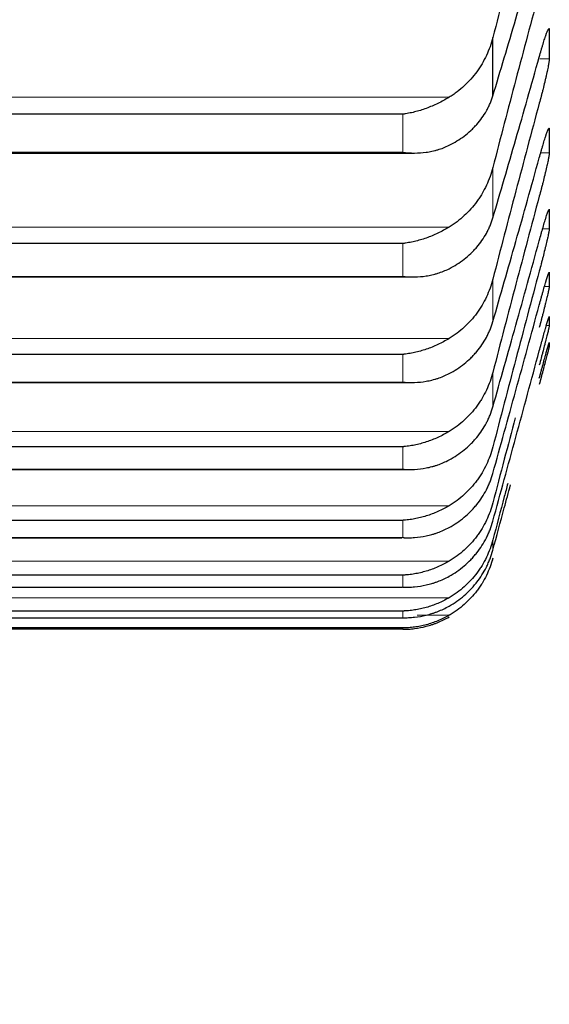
# Model space of a CAD drawing. Header units: inches. Extents: x 0 to 20790, y -12 to 14700.
# Tile 123 of 256: x 6286 to 6315, y 9318 to 9371. Entities that reach past the tile are written whole.
import ezdxf

# ---------------------------------------------------------------- set-up
doc = ezdxf.new("R2010")
doc.units = ezdxf.units.IN
doc.layers.add('1', color=7, linetype='Continuous', true_color=0xffffff)
doc.layers.add('254', color=7, linetype='Continuous', true_color=0xffffff)
doc.styles.add('latin_extended', font='simplex.shx')
doc.dimstyles.get("Standard").update_dxf_attribs({"dimtxt": 0.18, "dimasz": 0.18, "dimexe": 0.18, "dimexo": 0.0625, "dimgap": 0.09, "dimtad": 0, "dimtih": 1, "dimtoh": 1, "dimdec": 4, "dimzin": 0, "dimdsep": 46, "dimtxsty": 'Standard', "dimcen": 0.09, "dimadec": 0, "dimazin": 0, "dimtfac": 1, "dimtdec": 4, "dimtofl": 0, "dimtmove": 0, "dimatfit": 3, "dimfxl": 1, "dimtolj": 1, "dimtzin": 0, "dimarcsym": 0})

# ---------------------------------------------------------------- blocks, each defined once
blk = doc.blocks.new('_U2')
at = {"layer": '254', "color": 3, "linetype": 'Continuous', "lineweight": 13, "transparency": 16777216}
for p, q in [((7346.058, 11562.404), (7346.058, 8391.817)), ((658.558, 9851.463), (658.558, 8391.817)), ((781.058, 8426.817), (7223.558, 8426.817))]:
    blk.add_line(p, q, dxfattribs=at)
at = {"layer": '254', "color": 3, "transparency": 16777216}
for points in [[(781.058, 8447.233), (781.058, 8406.4), (658.558, 8426.817)], [(7223.558, 8406.4), (7223.558, 8447.233), (7346.058, 8426.817)]]:
    blk.add_solid(points, dxfattribs=at)
at = {"layer": 'Defpoints', "color": 0, "transparency": 16777216}
for p in [(7346.058, 11597.404), (658.558, 9886.463), (7346.058, 8426.817)]:
    blk.add_point(p, dxfattribs=at)
at = {"layer": '254', "color": 2, "lineweight": 13, "transparency": 16777216, "insert": (3786.475, 8610.567), "char_height": 122.5, "attachment_point": 1, "style": 'latin_extended'}
blk.add_mtext('\\A1;6687', dxfattribs=at)

msp = doc.modelspace()

# ---------------------------------------------------------------- linework, layer by layer
at = {"layer": '1', "color": 2, "linetype": 'Continuous', "lineweight": 25}
for p, q in [((6311.532, 9367.06), (6311.532, 9370.181)), ((6306.702, 9366.076), (6270.414, 9366.076)), ((6269.793, 9363.997), (6307.301, 9363.997)), ((6306.702, 9359.146), (6270.414, 9359.146)), ((6269.881, 9357.353), (6307.215, 9357.353)), ((6306.702, 9353.202), (6270.414, 9353.202)), ((6269.97, 9351.696), (6307.129, 9351.696)), ((6306.702, 9348.253), (6270.414, 9348.253)), ((6270.058, 9347.034), (6307.043, 9347.034)), ((6306.702, 9344.307), (6270.414, 9344.307)), ((6270.145, 9343.375), (6306.655, 9343.375)), ((6306.702, 9341.37), (6270.414, 9341.37)), ((6270.444, 9340.726), (6306.672, 9340.726)), ((6306.702, 9339.447), (6270.414, 9339.447)), ((6270.426, 9339.09), (6306.69, 9339.09)), ((6306.702, 9338.541), (6270.414, 9338.541)), ((6306.702, 9338.469), (6270.414, 9338.469))]:
    msp.add_line(p, q, dxfattribs=at)
at = {"layer": '1', "color": 110, "linetype": 'Continuous', "lineweight": 13}
for p, q in [((6314.556, 9369.049), (6314.045, 9369.049)), ((6309.19, 9366.985), (6267.927, 9366.985)), ((6306.702, 9364.037), (6306.702, 9366.076)), ((6306.702, 9364.037), (6270.414, 9364.037)), ((6314.556, 9364), (6314.097, 9364)), ((6311.532, 9360.518), (6311.532, 9363.219)), ((6309.19, 9360.026), (6267.927, 9360.026)), ((6314.556, 9359.93), (6314.197, 9359.93)), ((6306.702, 9357.383), (6306.702, 9359.146)), ((6306.702, 9357.383), (6270.414, 9357.383)), ((6311.532, 9354.959), (6311.532, 9357.235)), ((6314.556, 9356.843), (6314.3, 9356.843)), ((6314.556, 9354.745), (6314.398, 9354.745)), ((6309.19, 9354.052), (6267.927, 9354.052)), ((6306.702, 9351.716), (6306.702, 9353.202)), ((6311.532, 9350.393), (6311.532, 9352.24)), ((6306.702, 9351.716), (6270.414, 9351.716)), ((6309.19, 9349.071), (6267.927, 9349.071)), ((6306.702, 9347.047), (6306.702, 9348.253)), ((6306.702, 9347.047), (6270.414, 9347.047)), ((6309.19, 9345.092), (6267.927, 9345.092)), ((6306.702, 9343.383), (6306.702, 9344.307)), ((6306.702, 9343.383), (6270.414, 9343.383)), ((6311.532, 9342.711), (6311.532, 9343.256)), ((6309.19, 9342.12), (6267.927, 9342.12)), ((6311.532, 9342.17), (6311.532, 9342.279)), ((6306.702, 9340.729), (6306.702, 9341.37)), ((6306.702, 9340.729), (6270.414, 9340.729)), ((6309.19, 9340.162), (6267.927, 9340.162)), ((6306.702, 9339.091), (6306.702, 9339.447)), ((6309.19, 9339.219), (6307.47, 9339.219)), ((6306.702, 9339.091), (6270.414, 9339.091)), ((6306.702, 9338.469), (6306.702, 9338.541))]:
    msp.add_line(p, q, dxfattribs=at)
at = {"layer": '1', "color": 2, "linetype": 'Continuous', "lineweight": 25}
for points in [[(6314.021, 9379.547), (6313.81, 9378.777), (6313.39, 9377.232), (6312.765, 9374.899), (6312.146, 9372.549), (6311.736, 9370.972), (6311.532, 9370.181)], [(6311.532, 9367.06), (6311.736, 9367.73), (6312.146, 9369.089), (6312.765, 9371.18), (6313.39, 9373.322), (6313.81, 9374.784), (6314.021, 9375.524)], [(6314.021, 9372.623), (6313.81, 9371.846), (6313.39, 9370.29), (6312.765, 9367.945), (6312.146, 9365.588), (6311.736, 9364.01), (6311.532, 9363.219)], [(6314.556, 9370.617), (6314.557, 9370.355), (6314.558, 9370.094), (6314.558, 9369.833)], [(6314.558, 9369.833), (6314.558, 9369.572), (6314.557, 9369.31), (6314.556, 9369.049)], [(6311.532, 9360.518), (6311.736, 9361.205), (6312.146, 9362.595), (6312.765, 9364.728), (6313.39, 9366.908), (6313.81, 9368.392), (6314.021, 9369.143)], [(6314.021, 9366.663), (6313.81, 9365.881), (6313.39, 9364.316), (6312.765, 9361.963), (6312.146, 9359.603), (6311.736, 9358.025), (6311.532, 9357.235)], [(6314.556, 9365.299), (6314.557, 9365.083), (6314.558, 9364.866), (6314.558, 9364.65)], [(6314.558, 9364.65), (6314.558, 9364.433), (6314.557, 9364.217), (6314.556, 9364)], [(6311.532, 9354.959), (6311.736, 9355.661), (6312.146, 9357.08), (6312.765, 9359.252), (6313.39, 9361.466), (6313.81, 9362.971), (6314.021, 9363.73)], [(6314.021, 9361.676), (6313.81, 9360.891), (6313.39, 9359.319), (6312.765, 9356.961), (6312.146, 9354.601), (6311.736, 9353.027), (6311.532, 9352.24)], [(6314.556, 9360.957), (6314.557, 9360.786), (6314.558, 9360.615), (6314.558, 9360.443)], [(6314.558, 9360.443), (6314.558, 9360.272), (6314.557, 9360.101), (6314.556, 9359.93)], [(6311.532, 9350.393), (6311.736, 9351.109), (6312.146, 9352.554), (6312.765, 9354.761), (6313.39, 9357.006), (6313.81, 9358.528), (6314.021, 9359.296)], [(6314.021, 9357.67), (6313.81, 9356.882), (6313.39, 9355.308), (6312.765, 9352.949), (6312.146, 9350.593), (6311.736, 9349.024), (6311.532, 9348.241)], [(6314.556, 9357.598), (6314.557, 9357.472), (6314.558, 9357.346), (6314.558, 9357.22)], [(6314.558, 9357.22), (6314.558, 9357.094), (6314.557, 9356.969), (6314.556, 9356.843)], [(6311.532, 9346.826), (6311.736, 9347.555), (6312.146, 9349.024), (6312.765, 9351.263), (6313.39, 9353.535), (6313.81, 9355.072), (6314.021, 9355.847)], [(6314.556, 9355.226), (6314.557, 9355.146), (6314.558, 9355.066), (6314.558, 9354.986)], [(6314.558, 9354.986), (6314.558, 9354.905), (6314.557, 9354.825), (6314.556, 9354.745)], [(6314.556, 9353.846), (6314.557, 9353.812), (6314.558, 9353.777), (6314.558, 9353.743)], [(6314.558, 9353.743), (6314.558, 9353.708), (6314.557, 9353.674), (6314.556, 9353.64)], [(6311.532, 9344.264), (6311.736, 9345.004), (6312.146, 9346.496), (6312.765, 9348.763), (6313.39, 9351.058), (6313.81, 9352.608), (6314.021, 9353.388)]]:
    msp.add_open_spline(points, degree=3, dxfattribs=at)
for points, knots in [([(6314.021, 9369.143), (6314.055, 9369.268), (6314.089, 9369.389), (6314.14, 9369.562), (6314.156, 9369.619), (6314.181, 9369.702), (6314.189, 9369.73), (6314.206, 9369.784), (6314.214, 9369.811), (6314.254, 9369.942), (6314.284, 9370.038), (6314.328, 9370.17), (6314.342, 9370.212), (6314.362, 9370.272), (6314.369, 9370.292), (6314.382, 9370.329), (6314.388, 9370.347), (6314.419, 9370.433), (6314.442, 9370.491), (6314.467, 9370.549), (6314.471, 9370.56), (6314.481, 9370.581), (6314.485, 9370.59), (6314.498, 9370.616), (6314.506, 9370.631), (6314.527, 9370.663), (6314.537, 9370.673), (6314.546, 9370.668), (6314.548, 9370.666), (6314.551, 9370.66), (6314.552, 9370.657), (6314.555, 9370.644), (6314.556, 9370.632), (6314.556, 9370.617)], [0, 0, 0, 0, 0.125, 0.125, 0.1875, 0.1875, 0.21875, 0.21875, 0.25, 0.25, 0.375, 0.375, 0.4375, 0.4375, 0.46875, 0.46875, 0.5, 0.5, 0.625, 0.625, 0.65625, 0.65625, 0.6875, 0.6875, 0.75, 0.75, 0.875, 0.875, 0.90625, 0.90625, 0.9375, 0.9375, 1, 1, 1, 1]), ([(6311.532, 9370.181), (6311.489, 9370.016), (6311.439, 9369.854), (6311.325, 9369.536), (6311.196, 9369.225), (6311.038, 9368.927), (6310.909, 9368.708), (6310.864, 9368.636), (6310.794, 9368.529), (6310.77, 9368.494), (6310.721, 9368.424), (6310.697, 9368.389), (6310.572, 9368.218), (6310.36, 9367.955), (6310.125, 9367.714), (6309.878, 9367.485), (6309.749, 9367.376), (6309.579, 9367.247), (6309.544, 9367.221), (6309.475, 9367.172), (6309.37, 9367.098), (6309.263, 9367.029), (6309.19, 9366.985)], [0, 0, 0, 0, 0.125, 0.125, 0.25, 0.375, 0.375, 0.4375, 0.4375, 0.46875, 0.46875, 0.5, 0.5, 0.625, 0.75, 0.75, 0.875, 0.875, 0.90625, 0.90625, 0.9375, 1, 1, 1, 1]), ([(6314.556, 9369.049), (6314.556, 9369.034), (6314.554, 9368.997), (6314.545, 9368.924), (6314.537, 9368.863), (6314.529, 9368.813), (6314.526, 9368.796), (6314.52, 9368.759), (6314.516, 9368.741), (6314.499, 9368.644), (6314.482, 9368.557), (6314.457, 9368.437), (6314.452, 9368.413), (6314.444, 9368.375), (6314.441, 9368.362), (6314.436, 9368.336), (6314.422, 9368.272), (6314.395, 9368.151), (6314.369, 9368.038), (6314.342, 9367.921), (6314.328, 9367.862), (6314.284, 9367.679), (6314.254, 9367.554), (6314.206, 9367.365), (6314.19, 9367.301), (6314.165, 9367.205), (6314.157, 9367.173), (6314.14, 9367.108), (6314.132, 9367.076), (6314.089, 9366.916), (6314.055, 9366.788), (6314.021, 9366.663)], [0, 0, 0, 0, 0.0625, 0.125, 0.1875, 0.1875, 0.21875, 0.21875, 0.25, 0.25, 0.375, 0.375, 0.40625, 0.40625, 0.421875, 0.421875, 0.4375, 0.5, 0.5625, 0.5625, 0.625, 0.625, 0.75, 0.75, 0.8125, 0.8125, 0.84375, 0.84375, 0.875, 0.875, 1, 1, 1, 1]), ([(6309.19, 9366.985), (6309.09, 9366.924), (6308.99, 9366.866), (6308.789, 9366.756), (6308.687, 9366.704), (6308.484, 9366.605), (6308.381, 9366.558), (6308.174, 9366.47), (6308.07, 9366.429), (6307.86, 9366.352), (6307.756, 9366.316), (6307.546, 9366.252), (6307.441, 9366.222), (6307.231, 9366.17), (6307.125, 9366.147), (6306.967, 9366.116), (6306.888, 9366.103), (6306.795, 9366.088), (6306.749, 9366.082), (6306.729, 9366.079), (6306.716, 9366.077), (6306.709, 9366.076), (6306.702, 9366.076)], [0, 0, 0, 0, 0.125, 0.125, 0.25, 0.25, 0.375, 0.375, 0.5, 0.5, 0.625, 0.625, 0.75, 0.75, 0.875, 0.875, 0.9375, 0.96875, 0.984375, 0.992188, 0.992188, 1, 1, 1, 1]), ([(6309.19, 9364.41), (6309.336, 9364.481), (6309.476, 9364.559), (6309.744, 9364.725), (6310.002, 9364.901), (6310.238, 9365.098), (6310.379, 9365.228), (6310.407, 9365.255), (6310.462, 9365.308), (6310.489, 9365.335), (6310.569, 9365.417), (6310.621, 9365.473), (6310.77, 9365.643), (6310.863, 9365.76), (6311.035, 9366), (6311.114, 9366.125), (6311.222, 9366.316), (6311.256, 9366.381), (6311.305, 9366.48), (6311.321, 9366.513), (6311.352, 9366.58), (6311.367, 9366.613), (6311.439, 9366.782), (6311.489, 9366.92), (6311.532, 9367.06)], [0, 0, 0, 0, 0.125, 0.125, 0.25, 0.375, 0.375, 0.40625, 0.40625, 0.4375, 0.4375, 0.5, 0.5, 0.625, 0.625, 0.75, 0.75, 0.8125, 0.8125, 0.84375, 0.84375, 0.875, 0.875, 1, 1, 1, 1]), ([(6314.021, 9363.73), (6314.055, 9363.857), (6314.089, 9363.979), (6314.14, 9364.156), (6314.156, 9364.214), (6314.181, 9364.299), (6314.189, 9364.327), (6314.206, 9364.382), (6314.214, 9364.41), (6314.254, 9364.544), (6314.284, 9364.644), (6314.328, 9364.782), (6314.342, 9364.826), (6314.362, 9364.889), (6314.369, 9364.909), (6314.382, 9364.949), (6314.388, 9364.968), (6314.419, 9365.059), (6314.442, 9365.122), (6314.467, 9365.186), (6314.471, 9365.199), (6314.481, 9365.222), (6314.485, 9365.232), (6314.498, 9365.262), (6314.506, 9365.279), (6314.527, 9365.319), (6314.537, 9365.334), (6314.546, 9365.335), (6314.548, 9365.335), (6314.551, 9365.332), (6314.552, 9365.33), (6314.555, 9365.321), (6314.556, 9365.312), (6314.556, 9365.299)], [0, 0, 0, 0, 0.125, 0.125, 0.1875, 0.1875, 0.21875, 0.21875, 0.25, 0.25, 0.375, 0.375, 0.4375, 0.4375, 0.46875, 0.46875, 0.5, 0.5, 0.625, 0.625, 0.65625, 0.65625, 0.6875, 0.6875, 0.75, 0.75, 0.875, 0.875, 0.90625, 0.90625, 0.9375, 0.9375, 1, 1, 1, 1]), ([(6306.702, 9364.037), (6306.706, 9364.037), (6306.709, 9364.036), (6306.716, 9364.036), (6306.719, 9364.035), (6306.729, 9364.034), (6306.749, 9364.032), (6306.795, 9364.026), (6306.888, 9364.017), (6306.967, 9364.01), (6307.125, 9364), (6307.23, 9363.997), (6307.544, 9363.997), (6307.752, 9364.01), (6308.063, 9364.053), (6308.166, 9364.071), (6308.322, 9364.104), (6308.374, 9364.116), (6308.477, 9364.142), (6308.529, 9364.157), (6308.684, 9364.203), (6308.787, 9364.237), (6308.989, 9364.316), (6309.09, 9364.36), (6309.19, 9364.41)], [0, 0, 0, 0, 0.003906, 0.003906, 0.007812, 0.007812, 0.015625, 0.03125, 0.0625, 0.125, 0.125, 0.25, 0.25, 0.5, 0.5, 0.625, 0.625, 0.6875, 0.6875, 0.75, 0.75, 0.875, 0.875, 1, 1, 1, 1]), ([(6314.556, 9364), (6314.556, 9363.988), (6314.554, 9363.956), (6314.545, 9363.891), (6314.537, 9363.835), (6314.529, 9363.788), (6314.526, 9363.772), (6314.52, 9363.738), (6314.516, 9363.72), (6314.499, 9363.629), (6314.482, 9363.546), (6314.457, 9363.431), (6314.452, 9363.407), (6314.444, 9363.37), (6314.441, 9363.358), (6314.436, 9363.333), (6314.422, 9363.271), (6314.395, 9363.153), (6314.369, 9363.042), (6314.342, 9362.929), (6314.328, 9362.87), (6314.284, 9362.69), (6314.254, 9362.567), (6314.206, 9362.379), (6314.19, 9362.316), (6314.165, 9362.22), (6314.157, 9362.188), (6314.14, 9362.123), (6314.132, 9362.091), (6314.089, 9361.93), (6314.055, 9361.803), (6314.021, 9361.676)], [0, 0, 0, 0, 0.0625, 0.125, 0.1875, 0.1875, 0.21875, 0.21875, 0.25, 0.25, 0.375, 0.375, 0.40625, 0.40625, 0.421875, 0.421875, 0.4375, 0.5, 0.5625, 0.5625, 0.625, 0.625, 0.75, 0.75, 0.8125, 0.8125, 0.84375, 0.84375, 0.875, 0.875, 1, 1, 1, 1]), ([(6311.532, 9363.219), (6311.489, 9363.053), (6311.439, 9362.891), (6311.325, 9362.574), (6311.196, 9362.263), (6311.038, 9361.965), (6310.909, 9361.746), (6310.864, 9361.674), (6310.794, 9361.568), (6310.77, 9361.532), (6310.721, 9361.462), (6310.697, 9361.428), (6310.572, 9361.257), (6310.36, 9360.994), (6310.125, 9360.754), (6309.878, 9360.525), (6309.749, 9360.416), (6309.579, 9360.288), (6309.544, 9360.263), (6309.475, 9360.213), (6309.37, 9360.14), (6309.263, 9360.07), (6309.19, 9360.026)], [0, 0, 0, 0, 0.125, 0.125, 0.25, 0.375, 0.375, 0.4375, 0.4375, 0.46875, 0.46875, 0.5, 0.5, 0.625, 0.75, 0.75, 0.875, 0.875, 0.90625, 0.90625, 0.9375, 1, 1, 1, 1]), ([(6314.021, 9359.296), (6314.055, 9359.423), (6314.089, 9359.547), (6314.14, 9359.726), (6314.156, 9359.785), (6314.181, 9359.872), (6314.189, 9359.901), (6314.206, 9359.958), (6314.214, 9359.986), (6314.254, 9360.124), (6314.284, 9360.227), (6314.328, 9360.37), (6314.342, 9360.416), (6314.362, 9360.482), (6314.369, 9360.503), (6314.382, 9360.545), (6314.388, 9360.565), (6314.419, 9360.662), (6314.442, 9360.729), (6314.467, 9360.799), (6314.471, 9360.812), (6314.481, 9360.838), (6314.485, 9360.85), (6314.498, 9360.883), (6314.506, 9360.903), (6314.527, 9360.951), (6314.537, 9360.971), (6314.546, 9360.979), (6314.548, 9360.98), (6314.551, 9360.98), (6314.552, 9360.979), (6314.555, 9360.974), (6314.556, 9360.967), (6314.556, 9360.957)], [0, 0, 0, 0, 0.125, 0.125, 0.1875, 0.1875, 0.21875, 0.21875, 0.25, 0.25, 0.375, 0.375, 0.4375, 0.4375, 0.46875, 0.46875, 0.5, 0.5, 0.625, 0.625, 0.65625, 0.65625, 0.6875, 0.6875, 0.75, 0.75, 0.875, 0.875, 0.90625, 0.90625, 0.9375, 0.9375, 1, 1, 1, 1]), ([(6309.19, 9357.798), (6309.336, 9357.872), (6309.476, 9357.952), (6309.744, 9358.122), (6310.002, 9358.303), (6310.238, 9358.506), (6310.379, 9358.64), (6310.407, 9358.667), (6310.462, 9358.722), (6310.489, 9358.75), (6310.569, 9358.834), (6310.621, 9358.891), (6310.77, 9359.065), (6310.863, 9359.185), (6311.035, 9359.432), (6311.114, 9359.559), (6311.222, 9359.756), (6311.256, 9359.822), (6311.305, 9359.924), (6311.321, 9359.958), (6311.352, 9360.026), (6311.367, 9360.06), (6311.439, 9360.233), (6311.489, 9360.374), (6311.532, 9360.518)], [0, 0, 0, 0, 0.125, 0.125, 0.25, 0.375, 0.375, 0.40625, 0.40625, 0.4375, 0.4375, 0.5, 0.5, 0.625, 0.625, 0.75, 0.75, 0.8125, 0.8125, 0.84375, 0.84375, 0.875, 0.875, 1, 1, 1, 1]), ([(6309.19, 9360.026), (6309.09, 9359.966), (6308.99, 9359.908), (6308.789, 9359.799), (6308.687, 9359.748), (6308.484, 9359.65), (6308.381, 9359.605), (6308.174, 9359.519), (6308.07, 9359.479), (6307.86, 9359.404), (6307.756, 9359.37), (6307.546, 9359.309), (6307.441, 9359.281), (6307.231, 9359.232), (6307.125, 9359.21), (6306.967, 9359.183), (6306.888, 9359.17), (6306.795, 9359.157), (6306.749, 9359.152), (6306.729, 9359.149), (6306.716, 9359.148), (6306.709, 9359.147), (6306.702, 9359.146)], [0, 0, 0, 0, 0.125, 0.125, 0.25, 0.25, 0.375, 0.375, 0.5, 0.5, 0.625, 0.625, 0.75, 0.75, 0.875, 0.875, 0.9375, 0.96875, 0.984375, 0.992188, 0.992188, 1, 1, 1, 1]), ([(6314.556, 9359.93), (6314.556, 9359.92), (6314.554, 9359.893), (6314.545, 9359.835), (6314.537, 9359.784), (6314.529, 9359.741), (6314.526, 9359.726), (6314.52, 9359.694), (6314.516, 9359.678), (6314.499, 9359.592), (6314.482, 9359.513), (6314.457, 9359.402), (6314.452, 9359.38), (6314.444, 9359.344), (6314.441, 9359.333), (6314.436, 9359.309), (6314.422, 9359.248), (6314.395, 9359.134), (6314.369, 9359.026), (6314.342, 9358.915), (6314.328, 9358.858), (6314.284, 9358.681), (6314.254, 9358.559), (6314.206, 9358.373), (6314.19, 9358.31), (6314.165, 9358.215), (6314.157, 9358.183), (6314.14, 9358.119), (6314.132, 9358.087), (6314.089, 9357.926), (6314.055, 9357.798), (6314.021, 9357.67)], [0, 0, 0, 0, 0.0625, 0.125, 0.1875, 0.1875, 0.21875, 0.21875, 0.25, 0.25, 0.375, 0.375, 0.40625, 0.40625, 0.421875, 0.421875, 0.4375, 0.5, 0.5625, 0.5625, 0.625, 0.625, 0.75, 0.75, 0.8125, 0.8125, 0.84375, 0.84375, 0.875, 0.875, 1, 1, 1, 1]), ([(6306.702, 9357.383), (6306.706, 9357.382), (6306.709, 9357.382), (6306.716, 9357.381), (6306.719, 9357.381), (6306.729, 9357.38), (6306.749, 9357.378), (6306.795, 9357.373), (6306.888, 9357.365), (6306.967, 9357.361), (6307.125, 9357.353), (6307.23, 9357.352), (6307.544, 9357.358), (6307.752, 9357.375), (6308.063, 9357.423), (6308.166, 9357.443), (6308.322, 9357.479), (6308.374, 9357.492), (6308.477, 9357.52), (6308.529, 9357.535), (6308.684, 9357.584), (6308.787, 9357.62), (6308.989, 9357.702), (6309.09, 9357.748), (6309.19, 9357.798)], [0, 0, 0, 0, 0.003906, 0.003906, 0.007813, 0.007813, 0.015625, 0.03125, 0.0625, 0.125, 0.125, 0.25, 0.25, 0.5, 0.5, 0.625, 0.625, 0.6875, 0.6875, 0.75, 0.75, 0.875, 0.875, 1, 1, 1, 1]), ([(6311.532, 9357.235), (6311.489, 9357.07), (6311.439, 9356.908), (6311.325, 9356.591), (6311.196, 9356.281), (6311.038, 9355.984), (6310.909, 9355.766), (6310.864, 9355.694), (6310.794, 9355.588), (6310.77, 9355.552), (6310.721, 9355.483), (6310.697, 9355.448), (6310.572, 9355.278), (6310.36, 9355.016), (6310.125, 9354.777), (6309.878, 9354.549), (6309.749, 9354.44), (6309.579, 9354.312), (6309.544, 9354.287), (6309.475, 9354.238), (6309.37, 9354.165), (6309.263, 9354.096), (6309.19, 9354.052)], [0, 0, 0, 0, 0.125, 0.125, 0.25, 0.375, 0.375, 0.4375, 0.4375, 0.46875, 0.46875, 0.5, 0.5, 0.625, 0.75, 0.75, 0.875, 0.875, 0.90625, 0.90625, 0.9375, 1, 1, 1, 1]), ([(6314.021, 9355.847), (6314.055, 9355.975), (6314.089, 9356.1), (6314.14, 9356.282), (6314.156, 9356.342), (6314.181, 9356.43), (6314.189, 9356.459), (6314.206, 9356.517), (6314.214, 9356.546), (6314.254, 9356.687), (6314.284, 9356.793), (6314.328, 9356.941), (6314.342, 9356.989), (6314.362, 9357.058), (6314.369, 9357.08), (6314.382, 9357.124), (6314.388, 9357.145), (6314.419, 9357.247), (6314.442, 9357.318), (6314.467, 9357.394), (6314.471, 9357.409), (6314.481, 9357.437), (6314.485, 9357.45), (6314.498, 9357.487), (6314.506, 9357.509), (6314.527, 9357.565), (6314.537, 9357.59), (6314.546, 9357.605), (6314.548, 9357.607), (6314.551, 9357.61), (6314.552, 9357.61), (6314.555, 9357.609), (6314.556, 9357.605), (6314.556, 9357.598)], [0, 0, 0, 0, 0.125, 0.125, 0.1875, 0.1875, 0.21875, 0.21875, 0.25, 0.25, 0.375, 0.375, 0.4375, 0.4375, 0.46875, 0.46875, 0.5, 0.5, 0.625, 0.625, 0.65625, 0.65625, 0.6875, 0.6875, 0.75, 0.75, 0.875, 0.875, 0.90625, 0.90625, 0.9375, 0.9375, 1, 1, 1, 1]), ([(6314.556, 9356.843), (6314.556, 9356.835), (6314.554, 9356.814), (6314.545, 9356.764), (6314.537, 9356.717), (6314.529, 9356.678), (6314.526, 9356.664), (6314.52, 9356.635), (6314.516, 9356.619), (6314.499, 9356.54), (6314.482, 9356.465), (6314.457, 9356.359), (6314.452, 9356.337), (6314.444, 9356.304), (6314.441, 9356.292), (6314.436, 9356.269), (6314.422, 9356.211), (6314.395, 9356.101), (6314.369, 9355.996), (6314.342, 9355.887), (6314.328, 9355.831), (6314.284, 9355.658), (6314.254, 9355.538), (6314.206, 9355.354), (6314.19, 9355.292), (6314.165, 9355.197), (6314.157, 9355.165), (6314.14, 9355.101), (6314.132, 9355.069), (6314.089, 9354.909), (6314.055, 9354.781), (6314.021, 9354.653)], [0, 0, 0, 0, 0.0625, 0.125, 0.1875, 0.1875, 0.21875, 0.21875, 0.25, 0.25, 0.375, 0.375, 0.40625, 0.40625, 0.421875, 0.421875, 0.4375, 0.5, 0.5625, 0.5625, 0.625, 0.625, 0.75, 0.75, 0.8125, 0.8125, 0.84375, 0.84375, 0.875, 0.875, 1, 1, 1, 1]), ([(6314.021, 9353.388), (6314.055, 9353.517), (6314.089, 9353.643), (6314.14, 9353.827), (6314.156, 9353.888), (6314.181, 9353.977), (6314.189, 9354.007), (6314.206, 9354.066), (6314.214, 9354.096), (6314.254, 9354.24), (6314.284, 9354.349), (6314.328, 9354.502), (6314.342, 9354.551), (6314.362, 9354.622), (6314.369, 9354.646), (6314.382, 9354.691), (6314.388, 9354.713), (6314.419, 9354.82), (6314.442, 9354.896), (6314.467, 9354.978), (6314.471, 9354.994), (6314.481, 9355.024), (6314.485, 9355.038), (6314.498, 9355.079), (6314.506, 9355.104), (6314.527, 9355.167), (6314.537, 9355.197), (6314.546, 9355.218), (6314.548, 9355.222), (6314.551, 9355.227), (6314.552, 9355.229), (6314.555, 9355.232), (6314.556, 9355.231), (6314.556, 9355.226)], [0, 0, 0, 0, 0.125, 0.125, 0.1875, 0.1875, 0.21875, 0.21875, 0.25, 0.25, 0.375, 0.375, 0.4375, 0.4375, 0.46875, 0.46875, 0.5, 0.5, 0.625, 0.625, 0.65625, 0.65625, 0.6875, 0.6875, 0.75, 0.75, 0.875, 0.875, 0.90625, 0.90625, 0.9375, 0.9375, 1, 1, 1, 1]), ([(6309.19, 9352.175), (6309.336, 9352.251), (6309.476, 9352.332), (6309.744, 9352.507), (6310.002, 9352.693), (6310.238, 9352.9), (6310.379, 9353.037), (6310.407, 9353.065), (6310.462, 9353.121), (6310.489, 9353.15), (6310.569, 9353.236), (6310.621, 9353.295), (6310.77, 9353.473), (6310.863, 9353.596), (6311.035, 9353.849), (6311.114, 9353.979), (6311.222, 9354.18), (6311.256, 9354.248), (6311.305, 9354.352), (6311.321, 9354.386), (6311.352, 9354.456), (6311.367, 9354.492), (6311.439, 9354.669), (6311.489, 9354.813), (6311.532, 9354.959)], [0, 0, 0, 0, 0.125, 0.125, 0.25, 0.375, 0.375, 0.40625, 0.40625, 0.4375, 0.4375, 0.5, 0.5, 0.625, 0.625, 0.75, 0.75, 0.8125, 0.8125, 0.84375, 0.84375, 0.875, 0.875, 1, 1, 1, 1]), ([(6314.556, 9354.745), (6314.556, 9354.74), (6314.554, 9354.724), (6314.545, 9354.681), (6314.537, 9354.64), (6314.529, 9354.605), (6314.526, 9354.592), (6314.52, 9354.565), (6314.516, 9354.551), (6314.499, 9354.477), (6314.482, 9354.407), (6314.457, 9354.306), (6314.452, 9354.285), (6314.444, 9354.253), (6314.441, 9354.242), (6314.436, 9354.22), (6314.422, 9354.164), (6314.395, 9354.058), (6314.369, 9353.956), (6314.342, 9353.85), (6314.328, 9353.795), (6314.284, 9353.625), (6314.254, 9353.508), (6314.206, 9353.326), (6314.19, 9353.264), (6314.165, 9353.171), (6314.157, 9353.139), (6314.14, 9353.075), (6314.132, 9353.044), (6314.089, 9352.884), (6314.055, 9352.756), (6314.021, 9352.627)], [0, 0, 0, 0, 0.0625, 0.125, 0.1875, 0.1875, 0.21875, 0.21875, 0.25, 0.25, 0.375, 0.375, 0.40625, 0.40625, 0.421875, 0.421875, 0.4375, 0.5, 0.5625, 0.5625, 0.625, 0.625, 0.75, 0.75, 0.8125, 0.8125, 0.84375, 0.84375, 0.875, 0.875, 1, 1, 1, 1]), ([(6309.19, 9354.052), (6309.09, 9353.992), (6308.99, 9353.935), (6308.789, 9353.827), (6308.687, 9353.776), (6308.484, 9353.681), (6308.381, 9353.636), (6308.174, 9353.552), (6308.07, 9353.514), (6307.86, 9353.442), (6307.756, 9353.41), (6307.546, 9353.351), (6307.441, 9353.325), (6307.231, 9353.279), (6307.125, 9353.259), (6306.967, 9353.234), (6306.888, 9353.223), (6306.795, 9353.212), (6306.749, 9353.207), (6306.729, 9353.205), (6306.716, 9353.204), (6306.709, 9353.203), (6306.702, 9353.202)], [0, 0, 0, 0, 0.125, 0.125, 0.25, 0.25, 0.375, 0.375, 0.5, 0.5, 0.625, 0.625, 0.75, 0.75, 0.875, 0.875, 0.9375, 0.96875, 0.984375, 0.992187, 0.992187, 1, 1, 1, 1]), ([(6314.021, 9351.924), (6314.055, 9352.053), (6314.089, 9352.18), (6314.14, 9352.366), (6314.156, 9352.427), (6314.181, 9352.519), (6314.189, 9352.549), (6314.206, 9352.609), (6314.214, 9352.639), (6314.254, 9352.786), (6314.284, 9352.897), (6314.328, 9353.055), (6314.342, 9353.106), (6314.362, 9353.18), (6314.369, 9353.204), (6314.382, 9353.251), (6314.388, 9353.274), (6314.419, 9353.386), (6314.442, 9353.466), (6314.467, 9353.554), (6314.471, 9353.57), (6314.481, 9353.603), (6314.485, 9353.619), (6314.498, 9353.663), (6314.506, 9353.69), (6314.527, 9353.76), (6314.537, 9353.796), (6314.546, 9353.824), (6314.548, 9353.829), (6314.551, 9353.837), (6314.552, 9353.84), (6314.555, 9353.847), (6314.556, 9353.848), (6314.556, 9353.846)], [0, 0, 0, 0, 0.125, 0.125, 0.1875, 0.1875, 0.21875, 0.21875, 0.25, 0.25, 0.375, 0.375, 0.4375, 0.4375, 0.46875, 0.46875, 0.5, 0.5, 0.625, 0.625, 0.65625, 0.65625, 0.6875, 0.6875, 0.75, 0.75, 0.875, 0.875, 0.90625, 0.90625, 0.9375, 0.9375, 1, 1, 1, 1]), ([(6314.556, 9353.64), (6314.556, 9353.638), (6314.554, 9353.627), (6314.545, 9353.592), (6314.537, 9353.556), (6314.529, 9353.524), (6314.526, 9353.512), (6314.52, 9353.488), (6314.516, 9353.475), (6314.499, 9353.407), (6314.482, 9353.341), (6314.457, 9353.246), (6314.452, 9353.226), (6314.444, 9353.195), (6314.441, 9353.185), (6314.436, 9353.164), (6314.422, 9353.11), (6314.395, 9353.008), (6314.369, 9352.909), (6314.342, 9352.807), (6314.328, 9352.753), (6314.284, 9352.588), (6314.254, 9352.472), (6314.206, 9352.293), (6314.19, 9352.232), (6314.165, 9352.139), (6314.157, 9352.108), (6314.14, 9352.045), (6314.132, 9352.013), (6314.089, 9351.855), (6314.055, 9351.727), (6314.021, 9351.598)], [0, 0, 0, 0, 0.0625, 0.125, 0.1875, 0.1875, 0.21875, 0.21875, 0.25, 0.25, 0.375, 0.375, 0.40625, 0.40625, 0.421875, 0.421875, 0.4375, 0.5, 0.5625, 0.5625, 0.625, 0.625, 0.75, 0.75, 0.8125, 0.8125, 0.84375, 0.84375, 0.875, 0.875, 1, 1, 1, 1]), ([(6306.702, 9351.716), (6306.706, 9351.716), (6306.709, 9351.716), (6306.716, 9351.715), (6306.719, 9351.715), (6306.729, 9351.714), (6306.749, 9351.712), (6306.795, 9351.709), (6306.888, 9351.702), (6306.967, 9351.699), (6307.125, 9351.695), (6307.23, 9351.695), (6307.544, 9351.706), (6307.752, 9351.727), (6308.063, 9351.781), (6308.166, 9351.803), (6308.322, 9351.842), (6308.374, 9351.855), (6308.477, 9351.885), (6308.529, 9351.901), (6308.684, 9351.952), (6308.787, 9351.991), (6308.989, 9352.076), (6309.09, 9352.123), (6309.19, 9352.175)], [0, 0, 0, 0, 0.003906, 0.003906, 0.007813, 0.007813, 0.015625, 0.03125, 0.0625, 0.125, 0.125, 0.25, 0.25, 0.5, 0.5, 0.625, 0.625, 0.6875, 0.6875, 0.75, 0.75, 0.875, 0.875, 1, 1, 1, 1]), ([(6311.532, 9352.24), (6311.489, 9352.075), (6311.439, 9351.914), (6311.325, 9351.598), (6311.196, 9351.289), (6311.038, 9350.993), (6310.909, 9350.776), (6310.864, 9350.705), (6310.794, 9350.599), (6310.77, 9350.564), (6310.721, 9350.494), (6310.697, 9350.46), (6310.572, 9350.29), (6310.36, 9350.03), (6310.125, 9349.792), (6309.878, 9349.565), (6309.749, 9349.457), (6309.579, 9349.33), (6309.544, 9349.305), (6309.475, 9349.256), (6309.37, 9349.183), (6309.263, 9349.115), (6309.19, 9349.071)], [0, 0, 0, 0, 0.125, 0.125, 0.25, 0.375, 0.375, 0.4375, 0.4375, 0.46875, 0.46875, 0.5, 0.5, 0.625, 0.75, 0.75, 0.875, 0.875, 0.90625, 0.90625, 0.9375, 1, 1, 1, 1]), ([(6309.19, 9347.548), (6309.336, 9347.625), (6309.476, 9347.709), (6309.744, 9347.887), (6310.002, 9348.078), (6310.238, 9348.29), (6310.379, 9348.43), (6310.407, 9348.459), (6310.462, 9348.516), (6310.489, 9348.545), (6310.569, 9348.633), (6310.621, 9348.693), (6310.77, 9348.876), (6310.863, 9349.001), (6311.035, 9349.259), (6311.114, 9349.392), (6311.222, 9349.598), (6311.256, 9349.667), (6311.305, 9349.773), (6311.321, 9349.808), (6311.352, 9349.88), (6311.367, 9349.916), (6311.439, 9350.096), (6311.489, 9350.243), (6311.532, 9350.393)], [0, 0, 0, 0, 0.125, 0.125, 0.25, 0.375, 0.375, 0.40625, 0.40625, 0.4375, 0.4375, 0.5, 0.5, 0.625, 0.625, 0.75, 0.75, 0.8125, 0.8125, 0.84375, 0.84375, 0.875, 0.875, 1, 1, 1, 1]), ([(6312.731, 9349.8), (6312.535, 9349.061), (6312.134, 9347.54), (6311.736, 9346.023), (6311.532, 9345.245)], [0, 0, 0, 0, 0.485497, 1, 1, 1, 1]), ([(6309.19, 9349.071), (6309.09, 9349.011), (6308.99, 9348.955), (6308.789, 9348.848), (6308.687, 9348.799), (6308.484, 9348.705), (6308.381, 9348.662), (6308.174, 9348.58), (6308.07, 9348.543), (6307.86, 9348.474), (6307.756, 9348.443), (6307.546, 9348.388), (6307.441, 9348.363), (6307.231, 9348.321), (6307.125, 9348.303), (6306.967, 9348.281), (6306.888, 9348.271), (6306.795, 9348.261), (6306.749, 9348.257), (6306.729, 9348.255), (6306.716, 9348.254), (6306.709, 9348.254), (6306.702, 9348.253)], [0, 0, 0, 0, 0.125, 0.125, 0.25, 0.25, 0.375, 0.375, 0.5, 0.5, 0.625, 0.625, 0.75, 0.75, 0.875, 0.875, 0.9375, 0.96875, 0.984375, 0.992187, 0.992187, 1, 1, 1, 1]), ([(6311.532, 9348.241), (6311.489, 9348.077), (6311.439, 9347.917), (6311.325, 9347.603), (6311.196, 9347.295), (6311.038, 9347.001), (6310.909, 9346.785), (6310.864, 9346.714), (6310.794, 9346.609), (6310.77, 9346.574), (6310.721, 9346.505), (6310.697, 9346.471), (6310.572, 9346.302), (6310.36, 9346.044), (6310.125, 9345.807), (6309.878, 9345.582), (6309.749, 9345.475), (6309.579, 9345.349), (6309.544, 9345.324), (6309.475, 9345.275), (6309.37, 9345.203), (6309.263, 9345.135), (6309.19, 9345.092)], [0, 0, 0, 0, 0.125, 0.125, 0.25, 0.375, 0.375, 0.4375, 0.4375, 0.46875, 0.46875, 0.5, 0.5, 0.625, 0.75, 0.75, 0.875, 0.875, 0.90625, 0.90625, 0.9375, 1, 1, 1, 1]), ([(6306.702, 9347.047), (6306.706, 9347.047), (6306.709, 9347.047), (6306.716, 9347.046), (6306.719, 9347.046), (6306.729, 9347.046), (6306.749, 9347.044), (6306.795, 9347.041), (6306.888, 9347.037), (6306.967, 9347.035), (6307.125, 9347.033), (6307.23, 9347.035), (6307.544, 9347.052), (6307.752, 9347.077), (6308.063, 9347.137), (6308.166, 9347.16), (6308.322, 9347.201), (6308.374, 9347.216), (6308.477, 9347.248), (6308.529, 9347.265), (6308.684, 9347.318), (6308.787, 9347.358), (6308.989, 9347.446), (6309.09, 9347.494), (6309.19, 9347.548)], [0, 0, 0, 0, 0.003906, 0.003906, 0.007813, 0.007813, 0.015625, 0.03125, 0.0625, 0.125, 0.125, 0.25, 0.25, 0.5, 0.5, 0.625, 0.625, 0.6875, 0.6875, 0.75, 0.75, 0.875, 0.875, 1, 1, 1, 1]), ([(6309.19, 9343.924), (6309.336, 9344.004), (6309.476, 9344.089), (6309.744, 9344.272), (6310.002, 9344.466), (6310.238, 9344.683), (6310.379, 9344.825), (6310.407, 9344.854), (6310.462, 9344.913), (6310.489, 9344.943), (6310.569, 9345.033), (6310.621, 9345.094), (6310.77, 9345.28), (6310.863, 9345.408), (6311.035, 9345.671), (6311.114, 9345.807), (6311.222, 9346.016), (6311.256, 9346.087), (6311.305, 9346.194), (6311.321, 9346.23), (6311.352, 9346.303), (6311.367, 9346.34), (6311.439, 9346.524), (6311.489, 9346.673), (6311.532, 9346.826)], [0, 0, 0, 0, 0.125, 0.125, 0.25, 0.375, 0.375, 0.40625, 0.40625, 0.4375, 0.4375, 0.5, 0.5, 0.625, 0.625, 0.75, 0.75, 0.8125, 0.8125, 0.84375, 0.84375, 0.875, 0.875, 1, 1, 1, 1]), ([(6312.331, 9346.277), (6312.269, 9346.044), (6312.002, 9345.035), (6311.736, 9344.029), (6311.532, 9343.256)], [0, 0, 0, 0, 0.229992, 1, 1, 1, 1]), ([(6311.532, 9342.711), (6311.736, 9343.462), (6312.051, 9344.624), (6312.368, 9345.796), (6312.479, 9346.207)], [0, 0, 0, 0, 0.650169, 1, 1, 1, 1]), ([(6309.19, 9345.092), (6309.09, 9345.032), (6308.99, 9344.977), (6308.789, 9344.872), (6308.687, 9344.823), (6308.484, 9344.732), (6308.381, 9344.689), (6308.174, 9344.611), (6308.07, 9344.575), (6307.86, 9344.509), (6307.756, 9344.48), (6307.546, 9344.427), (6307.441, 9344.405), (6307.231, 9344.366), (6307.125, 9344.349), (6306.967, 9344.33), (6306.888, 9344.321), (6306.795, 9344.314), (6306.749, 9344.31), (6306.729, 9344.309), (6306.716, 9344.308), (6306.709, 9344.308), (6306.702, 9344.307)], [0, 0, 0, 0, 0.125, 0.125, 0.25, 0.25, 0.375, 0.375, 0.5, 0.5, 0.625, 0.625, 0.75, 0.75, 0.875, 0.875, 0.9375, 0.96875, 0.984375, 0.992188, 0.992188, 1, 1, 1, 1]), ([(6311.532, 9345.245), (6311.489, 9345.082), (6311.439, 9344.923), (6311.325, 9344.611), (6311.196, 9344.306), (6311.038, 9344.014), (6310.909, 9343.8), (6310.864, 9343.729), (6310.794, 9343.624), (6310.77, 9343.59), (6310.721, 9343.522), (6310.697, 9343.488), (6310.572, 9343.32), (6310.36, 9343.064), (6310.125, 9342.829), (6309.878, 9342.606), (6309.749, 9342.5), (6309.579, 9342.375), (6309.544, 9342.35), (6309.475, 9342.302), (6309.37, 9342.231), (6309.263, 9342.163), (6309.19, 9342.12)], [0, 0, 0, 0, 0.125, 0.125, 0.25, 0.375, 0.375, 0.4375, 0.4375, 0.46875, 0.46875, 0.5, 0.5, 0.625, 0.75, 0.75, 0.875, 0.875, 0.90625, 0.90625, 0.9375, 1, 1, 1, 1]), ([(6306.702, 9343.383), (6306.706, 9343.383), (6306.709, 9343.383), (6306.716, 9343.382), (6306.719, 9343.382), (6306.729, 9343.382), (6306.749, 9343.381), (6306.795, 9343.379), (6306.888, 9343.376), (6306.967, 9343.375), (6307.125, 9343.376), (6307.23, 9343.381), (6307.544, 9343.403), (6307.752, 9343.432), (6308.063, 9343.497), (6308.166, 9343.522), (6308.322, 9343.566), (6308.374, 9343.581), (6308.477, 9343.615), (6308.529, 9343.632), (6308.684, 9343.688), (6308.787, 9343.73), (6308.989, 9343.82), (6309.09, 9343.87), (6309.19, 9343.924)], [0, 0, 0, 0, 0.003906, 0.003906, 0.007813, 0.007813, 0.015625, 0.03125, 0.0625, 0.125, 0.125, 0.25, 0.25, 0.5, 0.5, 0.625, 0.625, 0.6875, 0.6875, 0.75, 0.75, 0.875, 0.875, 1, 1, 1, 1]), ([(6309.19, 9341.311), (6309.336, 9341.392), (6309.476, 9341.479), (6309.744, 9341.665), (6310.002, 9341.863), (6310.238, 9342.084), (6310.379, 9342.229), (6310.407, 9342.259), (6310.462, 9342.318), (6310.489, 9342.349), (6310.569, 9342.44), (6310.621, 9342.502), (6310.77, 9342.692), (6310.863, 9342.822), (6311.035, 9343.09), (6311.114, 9343.228), (6311.222, 9343.441), (6311.256, 9343.513), (6311.305, 9343.622), (6311.321, 9343.659), (6311.352, 9343.733), (6311.367, 9343.77), (6311.439, 9343.957), (6311.489, 9344.109), (6311.532, 9344.264)], [0, 0, 0, 0, 0.125, 0.125, 0.25, 0.375, 0.375, 0.40625, 0.40625, 0.4375, 0.4375, 0.5, 0.5, 0.625, 0.625, 0.75, 0.75, 0.8125, 0.8125, 0.84375, 0.84375, 0.875, 0.875, 1, 1, 1, 1]), ([(6311.532, 9343.256), (6311.489, 9343.095), (6311.439, 9342.937), (6311.325, 9342.628), (6311.196, 9342.325), (6311.038, 9342.036), (6310.909, 9341.824), (6310.864, 9341.754), (6310.794, 9341.65), (6310.77, 9341.616), (6310.721, 9341.548), (6310.697, 9341.515), (6310.572, 9341.349), (6310.36, 9341.095), (6310.125, 9340.863), (6309.878, 9340.642), (6309.749, 9340.537), (6309.579, 9340.414), (6309.544, 9340.389), (6309.475, 9340.341), (6309.37, 9340.271), (6309.263, 9340.204), (6309.19, 9340.162)], [0, 0, 0, 0, 0.125, 0.125, 0.25, 0.375, 0.375, 0.4375, 0.4375, 0.46875, 0.46875, 0.5, 0.5, 0.625, 0.75, 0.75, 0.875, 0.875, 0.90625, 0.90625, 0.9375, 1, 1, 1, 1]), ([(6309.19, 9339.711), (6309.336, 9339.794), (6309.476, 9339.882), (6309.744, 9340.071), (6310.002, 9340.272), (6310.238, 9340.497), (6310.379, 9340.645), (6310.407, 9340.675), (6310.462, 9340.736), (6310.489, 9340.767), (6310.569, 9340.86), (6310.621, 9340.923), (6310.77, 9341.115), (6310.863, 9341.247), (6311.035, 9341.52), (6311.114, 9341.66), (6311.222, 9341.876), (6311.256, 9341.949), (6311.305, 9342.06), (6311.321, 9342.097), (6311.352, 9342.172), (6311.367, 9342.21), (6311.439, 9342.4), (6311.489, 9342.554), (6311.532, 9342.711)], [0, 0, 0, 0, 0.125, 0.125, 0.25, 0.375, 0.375, 0.40625, 0.40625, 0.4375, 0.4375, 0.5, 0.5, 0.625, 0.625, 0.75, 0.75, 0.8125, 0.8125, 0.84375, 0.84375, 0.875, 0.875, 1, 1, 1, 1]), ([(6309.19, 9342.12), (6309.09, 9342.061), (6308.99, 9342.006), (6308.789, 9341.903), (6308.687, 9341.856), (6308.484, 9341.767), (6308.381, 9341.725), (6308.174, 9341.65), (6308.07, 9341.615), (6307.86, 9341.553), (6307.756, 9341.525), (6307.546, 9341.476), (6307.441, 9341.455), (6307.231, 9341.419), (6307.125, 9341.405), (6306.967, 9341.388), (6306.888, 9341.381), (6306.795, 9341.375), (6306.749, 9341.372), (6306.729, 9341.371), (6306.716, 9341.371), (6306.709, 9341.37), (6306.702, 9341.37)], [0, 0, 0, 0, 0.125, 0.125, 0.25, 0.25, 0.375, 0.375, 0.5, 0.5, 0.625, 0.625, 0.75, 0.75, 0.875, 0.875, 0.9375, 0.96875, 0.984375, 0.992187, 0.992187, 1, 1, 1, 1]), ([(6311.532, 9342.279), (6311.489, 9342.119), (6311.439, 9341.963), (6311.325, 9341.657), (6311.196, 9341.357), (6311.038, 9341.071), (6310.909, 9340.861), (6310.864, 9340.792), (6310.794, 9340.69), (6310.77, 9340.656), (6310.721, 9340.589), (6310.697, 9340.556), (6310.572, 9340.392), (6310.36, 9340.141), (6310.125, 9339.911), (6309.878, 9339.693), (6309.749, 9339.59), (6309.579, 9339.467), (6309.544, 9339.443), (6309.475, 9339.396), (6309.37, 9339.326), (6309.263, 9339.261), (6309.19, 9339.219)], [0, 0, 0, 0, 0.125, 0.125, 0.25, 0.375, 0.375, 0.4375, 0.4375, 0.46875, 0.46875, 0.5, 0.5, 0.625, 0.75, 0.75, 0.875, 0.875, 0.90625, 0.90625, 0.9375, 1, 1, 1, 1]), ([(6306.702, 9340.729), (6306.706, 9340.729), (6306.709, 9340.729), (6306.716, 9340.729), (6306.719, 9340.729), (6306.729, 9340.728), (6306.749, 9340.728), (6306.795, 9340.727), (6306.888, 9340.725), (6306.967, 9340.726), (6307.125, 9340.73), (6307.23, 9340.736), (6307.544, 9340.765), (6307.752, 9340.797), (6308.063, 9340.867), (6308.166, 9340.894), (6308.322, 9340.94), (6308.374, 9340.957), (6308.477, 9340.992), (6308.529, 9341.01), (6308.684, 9341.068), (6308.787, 9341.111), (6308.989, 9341.205), (6309.09, 9341.256), (6309.19, 9341.311)], [0, 0, 0, 0, 0.003906, 0.003906, 0.007813, 0.007813, 0.015625, 0.03125, 0.0625, 0.125, 0.125, 0.25, 0.25, 0.5, 0.5, 0.625, 0.625, 0.6875, 0.6875, 0.75, 0.75, 0.875, 0.875, 1, 1, 1, 1]), ([(6309.19, 9340.162), (6309.09, 9340.103), (6308.99, 9340.049), (6308.789, 9339.948), (6308.687, 9339.901), (6308.484, 9339.815), (6308.381, 9339.775), (6308.174, 9339.702), (6308.07, 9339.669), (6307.86, 9339.61), (6307.756, 9339.583), (6307.546, 9339.538), (6307.441, 9339.519), (6307.231, 9339.487), (6307.125, 9339.474), (6306.967, 9339.46), (6306.888, 9339.454), (6306.795, 9339.45), (6306.749, 9339.448), (6306.729, 9339.448), (6306.716, 9339.447), (6306.709, 9339.447), (6306.702, 9339.447)], [0, 0, 0, 0, 0.125, 0.125, 0.25, 0.25, 0.375, 0.375, 0.5, 0.5, 0.625, 0.625, 0.75, 0.75, 0.875, 0.875, 0.9375, 0.96875, 0.984375, 0.992188, 0.992188, 1, 1, 1, 1]), ([(6306.702, 9339.091), (6306.706, 9339.091), (6306.709, 9339.091), (6306.716, 9339.09), (6306.719, 9339.09), (6306.729, 9339.09), (6306.749, 9339.09), (6306.795, 9339.09), (6306.888, 9339.09), (6306.967, 9339.092), (6307.125, 9339.099), (6307.23, 9339.107), (6307.544, 9339.141), (6307.752, 9339.177), (6308.063, 9339.252), (6308.166, 9339.281), (6308.322, 9339.33), (6308.374, 9339.347), (6308.477, 9339.383), (6308.529, 9339.402), (6308.684, 9339.463), (6308.787, 9339.507), (6308.989, 9339.603), (6309.09, 9339.655), (6309.19, 9339.711)], [0, 0, 0, 0, 0.003906, 0.003906, 0.007812, 0.007812, 0.015625, 0.03125, 0.0625, 0.125, 0.125, 0.25, 0.25, 0.5, 0.5, 0.625, 0.625, 0.6875, 0.6875, 0.75, 0.75, 0.875, 0.875, 1, 1, 1, 1]), ([(6309.19, 9339.219), (6309.09, 9339.161), (6308.99, 9339.108), (6308.789, 9339.009), (6308.687, 9338.963), (6308.484, 9338.879), (6308.381, 9338.841), (6308.174, 9338.771), (6308.07, 9338.74), (6307.86, 9338.683), (6307.756, 9338.659), (6307.546, 9338.617), (6307.441, 9338.599), (6307.231, 9338.571), (6307.125, 9338.56), (6306.967, 9338.549), (6306.888, 9338.545), (6306.795, 9338.542), (6306.749, 9338.541), (6306.729, 9338.541), (6306.716, 9338.541), (6306.709, 9338.541), (6306.702, 9338.541)], [0, 0, 0, 0, 0.125, 0.125, 0.25, 0.25, 0.375, 0.375, 0.5, 0.5, 0.625, 0.625, 0.75, 0.75, 0.875, 0.875, 0.9375, 0.96875, 0.984375, 0.992187, 0.992187, 1, 1, 1, 1]), ([(6306.702, 9338.469), (6306.706, 9338.469), (6306.709, 9338.469), (6306.716, 9338.469), (6306.719, 9338.469), (6306.729, 9338.469), (6306.749, 9338.469), (6306.795, 9338.47), (6306.888, 9338.472), (6306.967, 9338.476), (6307.125, 9338.485), (6307.23, 9338.495), (6307.544, 9338.535), (6307.752, 9338.574), (6308.063, 9338.654), (6308.166, 9338.685), (6308.322, 9338.736), (6308.374, 9338.754), (6308.477, 9338.792), (6308.529, 9338.812), (6308.684, 9338.874), (6308.787, 9338.92), (6308.989, 9339.018), (6309.09, 9339.071), (6309.19, 9339.128)], [0, 0, 0, 0, 0.003906, 0.003906, 0.007813, 0.007813, 0.015625, 0.03125, 0.0625, 0.125, 0.125, 0.25, 0.25, 0.5, 0.5, 0.625, 0.625, 0.6875, 0.6875, 0.75, 0.75, 0.875, 0.875, 1, 1, 1, 1])]:
    msp.add_open_spline(points, degree=3, knots=knots, dxfattribs=at)

# ---------------------------------------------------------------- dimensions: what is measured, and where the dimension line sits
at = {"layer": '254', "color": 2, "linetype": 'Continuous', "lineweight": 13}
dim = msp.add_linear_dim(base=(7346.05829, 8426.8167), p1=(658.5583, 9886.46316), p2=(7346.05829, 11597.40368), dimstyle='Standard', override={"dimscale": 35, "dimtxt": 3.5, "dimasz": 3.5, "dimexe": 1, "dimexo": 1, "dimgap": 1.75, "dimtad": 1, "dimtih": 1, "dimtoh": 0, "dimdec": 0, "dimlfac": 1, "dimzin": 8, "dimdsep": 46, "dimlunit": 2, "dimtxsty": 'latin_extended', "dimsah": 1, "dimse1": 0, "dimse2": 0, "dimsd1": 0, "dimsd2": 0, "dimclrd": 3, "dimclre": 3, "dimclrt": 2, "dimtol": 0, "dimtm": -0.1, "dimtfac": 0.714286, "dimtdec": 3, "dimtofl": 1, "dimtmove": 0, "dimtzin": 8, "dimlwd": 13, "dimlwe": 13}, dxfattribs=at)
dim.commit()
dim.dimension.update_dxf_attribs({"geometry": '_U2', "text_midpoint": (4002.3083, 8426.8167), "dimtype": 160})

doc.saveas('drawing.dxf')
